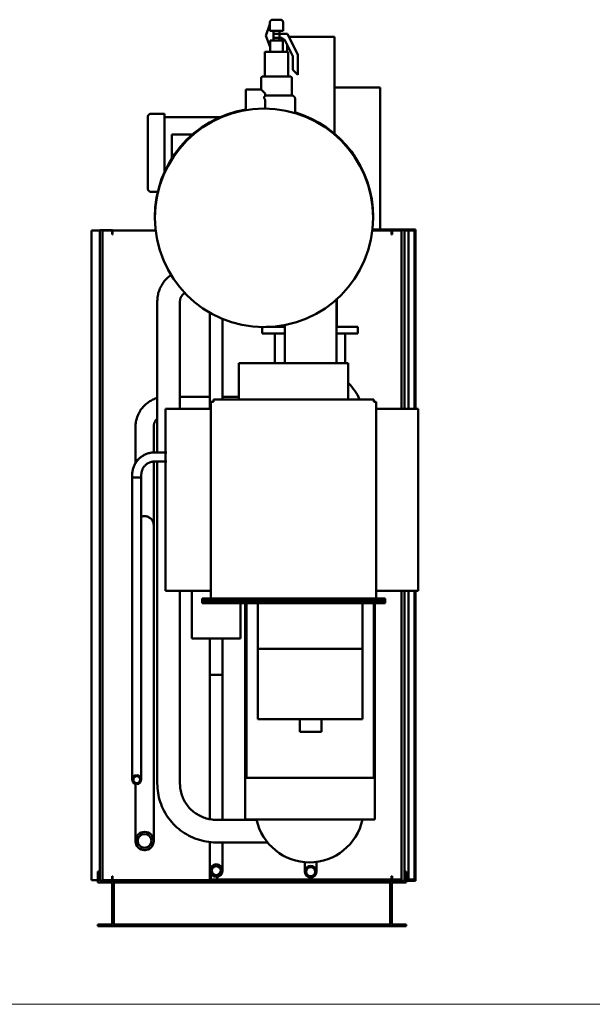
# Model space of a CAD drawing. Header units: metres. Extents: x 9 to 159, y -27 to 58.
# Tile 36 of 46: x 146.96 to 148.56, y -0.12 to 2.63. Entities that reach past the tile are written whole.
import ezdxf

# ---------------------------------------------------------------- set-up
doc = ezdxf.new("R2010")
doc.units = ezdxf.units.M
doc.layers.add('A-DETL-THIN', color=7, linetype='Continuous', lineweight=15)
doc.layers.add('M-EQPM', color=7, linetype='Continuous', lineweight=35)

# ---------------------------------------------------------------- blocks, each defined once
blk = doc.blocks.new('Family - ___-2025935-LEGENDA E SIMBOLOS')
at = {"layer": 'M-EQPM', "lineweight": 50}
for p, q in [((-0.0828, 2.6179), (-0.0934, 2.5886)), ((-0.0828, 2.5998), (-0.0828, 2.6179)), ((-0.0827, 2.6235), (-0.0827, 2.5998)), ((-0.0462, 2.5998), (-0.0462, 2.6235)), ((-0.0934, 2.5842), (-0.0823, 2.5537)), ((-0.0787, 2.5998), (-0.0828, 2.5998)), ((-0.0804, 2.5998), (-0.0645, 2.5998)), ((-0.0729, 2.5998), (-0.0729, 2.5728)), ((-0.0729, 2.5911), (-0.0729, 2.5998)), ((-0.0645, 2.5911), (-0.0729, 2.5911)), ((-0.0645, 2.5998), (-0.0462, 2.5998)), ((-0.0336, 2.5911), (-0.0645, 2.5911)), ((-0.056, 2.5728), (-0.056, 2.5998)), ((-0.0049, 2.5328), (-0.0336, 2.5911)), ((-0.0823, 2.5728), (-0.0823, 2.5414)), ((-0.0823, 2.5537), (-0.0823, 2.5728)), ((-0.0823, 2.5728), (-0.0784, 2.5728)), ((-0.0799, 2.5728), (-0.0645, 2.5728)), ((-0.0729, 2.5728), (-0.0729, 2.58)), ((-0.0729, 2.58), (-0.0645, 2.58)), ((-0.0645, 2.58), (-0.0495, 2.58)), ((-0.0645, 2.5728), (-0.0466, 2.5728)), ((-0.0495, 2.58), (-0.0471, 2.5753)), ((-0.0471, 2.5753), (-0.042, 2.5753)), ((-0.0466, 2.5414), (-0.0466, 2.5728)), ((-0.042, 2.5753), (-0.0192, 2.5289)), ((-0.0348, 2.5619), (-0.0348, 2.5427)), ((0.0978, 2.5831), (-0.0296, 2.5831)), ((0.0978, 2.3106), (0.0978, 2.5831)), ((-0.0971, 2.5414), (-0.0971, 2.472)), ((-0.0971, 2.5414), (-0.0645, 2.5414)), ((-0.0645, 2.5414), (-0.0319, 2.5414)), ((-0.0319, 2.472), (-0.0319, 2.5414)), ((-0.0192, 2.5289), (-0.0192, 2.4911)), ((-0.0049, 2.4768), (-0.0049, 2.5328)), ((-0.0192, 2.4911), (-0.0049, 2.4768)), ((-0.1074, 2.4674), (-0.1074, 2.4359)), ((-0.0971, 2.472), (-0.0842, 2.472)), ((-0.0215, 2.419), (-0.0215, 2.4674)), ((-0.1074, 2.4359), (-0.1502, 2.4359)), ((-0.1502, 2.4359), (-0.1502, 2.3926)), ((-0.0962, 2.4176), (-0.0962, 2.4248)), ((-0.0645, 2.419), (-0.0962, 2.419)), ((-0.0215, 2.419), (-0.0645, 2.419)), ((0.0978, 2.4414), (0.2248, 2.4414)), ((0.2248, 2.0454), (0.2248, 2.4414)), ((-0.1502, 2.3926), (-0.1502, 2.3774)), ((-0.0962, 2.3926), (-0.0962, 2.4063)), ((-0.0962, 2.3822), (-0.0962, 2.3926)), ((-0.0126, 2.3684), (-0.0126, 2.4098)), ((-0.3773, 2.3683), (-0.4146, 2.3683)), ((-0.3773, 2.203), (-0.3773, 2.3683)), ((-0.222, 2.3584), (-0.3773, 2.3584)), ((-0.3565, 2.3101), (-0.2971, 2.3101)), ((-0.3565, 2.3101), (-0.3565, 2.2424)), ((-0.4146, 2.1503), (-0.395, 2.1503)), ((-0.5808, 2.0422), (-0.5582, 2.0422)), ((-0.5808, 0.2286), (-0.5808, 2.0422)), ((-0.5225, 2.0435), (-0.5582, 2.0435)), ((-0.5582, 2.0435), (-0.5582, 0.2528)), ((-0.5502, 0.2286), (-0.5502, 2.0422)), ((-0.5502, 2.0422), (-0.5237, 2.0422)), ((-0.5237, 2.0422), (-0.5237, 2.0308)), ((-0.5225, 2.0308), (-0.5225, 2.0435)), ((-0.5225, 2.0422), (-0.4007, 2.0422)), ((0.257, 2.0422), (0.2019, 2.0422)), ((0.2248, 2.0454), (0.2022, 2.0454)), ((0.2248, 2.0454), (0.3241, 2.0454)), ((0.2927, 2.0435), (0.257, 2.0435)), ((0.257, 2.0435), (0.257, 2.0308)), ((0.2582, 2.0308), (0.2582, 2.0422)), ((0.2582, 2.0422), (0.2848, 2.0422)), ((0.2848, 2.0422), (0.2848, 1.545)), ((0.2927, 1.545), (0.2927, 2.0435)), ((0.3241, 2.0422), (0.2927, 2.0422)), ((0.3038, 1.545), (0.3038, 2.0422)), ((0.3209, 2.0422), (0.3209, 1.545)), ((0.3241, 2.0422), (0.3209, 2.0422)), ((0.3241, 2.0422), (0.3241, 2.0454)), ((0.3241, 1.545), (0.3241, 2.0422)), ((-0.5237, 2.0308), (-0.5225, 2.0308)), ((0.257, 2.0308), (0.2582, 2.0308)), ((-0.3973, 1.8447), (-0.3973, 1.4229)), ((-0.334, 1.545), (-0.334, 1.8447)), ((0.1033, 1.672), (0.1033, 1.8517)), ((0.1041, 1.7736), (0.1041, 1.8523)), ((-0.2506, 1.8147), (-0.2506, 1.5785)), ((-0.2506, 1.5785), (-0.2506, 1.8147)), ((-0.2504, 1.8145), (-0.2504, 1.545)), ((-0.2151, 1.5704), (-0.2151, 1.7953)), ((-0.1041, 1.7545), (-0.1041, 1.7734)), ((-0.093, 1.7736), (-0.0415, 1.7736)), ((-0.0457, 1.7782), (-0.0457, 1.7736)), ((-0.0415, 1.779), (-0.0415, 1.672)), ((0.1033, 1.7736), (0.1626, 1.7736)), ((0.1626, 1.7545), (0.1626, 1.7736)), ((-0.0415, 1.7545), (-0.1041, 1.7545)), ((-0.0692, 1.672), (-0.0692, 1.7545)), ((0.1626, 1.7545), (0.1033, 1.7545)), ((0.1276, 1.7545), (0.1276, 1.672)), ((-0.1692, 1.672), (-0.1692, 1.5704)), ((-0.0168, 1.672), (-0.1692, 1.672)), ((0.1356, 1.672), (-0.0168, 1.672)), ((0.1356, 1.5704), (0.1356, 1.672)), ((-0.2504, 1.5785), (-0.334, 1.5785)), ((0.207, 1.5704), (-0.2407, 1.5704)), ((-0.2407, 1.5704), (-0.2407, 1.564)), ((-0.1692, 1.5785), (-0.2151, 1.5785)), ((0.207, 1.564), (0.207, 1.5704)), ((-0.3742, 1.545), (-0.3742, 1.037)), ((-0.2475, 1.545), (-0.3742, 1.545)), ((-0.2407, 1.564), (-0.2474, 1.564)), ((-0.2474, 1.564), (-0.2474, 1.0148)), ((0.2134, 1.564), (0.207, 1.564)), ((0.2134, 1.0148), (0.2134, 1.564)), ((0.331, 1.545), (0.2134, 1.545)), ((0.331, 1.037), (0.331, 1.545)), ((-0.4582, 1.4939), (-0.4582, 1.4009)), ((-0.4074, 1.4226), (-0.4074, 1.4939)), ((-0.371, 1.4229), (-0.4051, 1.4229)), ((-0.4582, 1.4009), (-0.4582, 1.3916)), ((-0.4511, 1.4009), (-0.4582, 1.4009)), ((-0.4582, 1.4009), (-0.4511, 1.4009)), ((-0.4074, 1.2556), (-0.4074, 1.3973)), ((-0.4051, 1.3975), (-0.371, 1.3975)), ((-0.3973, 1.3976), (-0.3973, 0.4993)), ((-0.4673, 1.3607), (-0.4673, 1.3531)), ((-0.4673, 1.3531), (-0.4673, 0.5595)), ((-0.4546, 1.3531), (-0.4673, 1.3531)), ((-0.4673, 1.3531), (-0.4546, 1.3531)), ((-0.4419, 1.3531), (-0.4546, 1.3531)), ((-0.4546, 1.3531), (-0.4419, 1.3531)), ((-0.4419, 1.3531), (-0.4419, 1.3607)), ((-0.4419, 0.5595), (-0.4419, 1.3531)), ((-0.4074, 0.4037), (-0.4074, 1.2197)), ((-0.3742, 1.037), (-0.2475, 1.037)), ((-0.334, 0.4993), (-0.334, 1.037)), ((-0.3006, 1.037), (-0.3006, 0.9036)), ((0.2134, 1.037), (0.331, 1.037)), ((0.2848, 1.037), (0.2848, 0.2286)), ((0.2927, 0.2528), (0.2927, 1.037)), ((0.3038, 0.2305), (0.3038, 1.037)), ((0.3209, 1.037), (0.3209, 0.2305)), ((0.3241, 0.2274), (0.3241, 1.037)), ((-0.2724, 1.0084), (-0.2724, 1.0148)), ((-0.2724, 1.0148), (0.2388, 1.0148)), ((-0.2724, 1.0021), (-0.2724, 1.0084)), ((0.2388, 1.0084), (-0.2724, 1.0084)), ((-0.2724, 1.0021), (0.2388, 1.0021)), ((-0.1649, 0.9036), (-0.1649, 1.0021)), ((-0.1518, 1.0021), (-0.1518, 0.3982)), ((-0.1486, 1.0021), (-0.1486, 0.5147)), ((-0.1168, 0.8751), (-0.1168, 1.0021)), ((0.1753, 1.0021), (0.1753, 0.8751)), ((0.207, 0.5147), (0.207, 1.0021)), ((0.2102, 0.3982), (0.2102, 1.0021)), ((0.2388, 1.0148), (0.2388, 1.0084)), ((0.2388, 1.0084), (0.2388, 1.0021)), ((-0.3006, 0.9036), (-0.2328, 0.9036)), ((-0.2506, 0.9036), (-0.2506, 0.3998)), ((-0.2506, 0.3998), (-0.2506, 0.9036)), ((-0.2504, 0.9036), (-0.2504, 0.802)), ((-0.2504, 0.9036), (-0.2504, 0.3998)), ((-0.2328, 0.9036), (-0.1649, 0.9036)), ((-0.2151, 0.802), (-0.2151, 0.9036)), ((-0.2151, 0.3975), (-0.2151, 0.9036)), ((-0.1168, 0.6783), (-0.1168, 0.8751)), ((-0.1168, 0.8751), (0.1753, 0.8751)), ((0.1753, 0.8751), (0.1753, 0.6783)), ((-0.2504, 0.802), (-0.2328, 0.802)), ((-0.2328, 0.802), (-0.2151, 0.802)), ((-0.1168, 0.6783), (0.0106, 0.6783)), ((0.0007, 0.6783), (0.0007, 0.6433)), ((0.0309, 0.6783), (0.0105, 0.6783)), ((0.0512, 0.6783), (0.0309, 0.6783)), ((0.0511, 0.6783), (0.1753, 0.6783)), ((0.0611, 0.6433), (0.0611, 0.6783)), ((0.0007, 0.6433), (0.0309, 0.6433)), ((0.0309, 0.6433), (0.0611, 0.6433)), ((-0.4582, 0.4975), (-0.4582, 0.4037)), ((-0.1486, 0.5147), (0.207, 0.5147)), ((-0.12, 0.3976), (-0.2323, 0.3976)), ((-0.1518, 0.3982), (0.2102, 0.3982)), ((-0.2506, 0.3365), (-0.2506, 0.2274)), ((-0.2506, 0.2286), (-0.2506, 0.3365)), ((-0.2323, 0.3343), (-0.0891, 0.3343)), ((0.0145, 0.2799), (0.0145, 0.2782)), ((0.0473, 0.2782), (0.0473, 0.2801)), ((-0.5582, 0.2528), (-0.5629, 0.2528)), ((-0.5629, 0.2528), (-0.5629, 0.2226)), ((-0.5582, 0.2274), (-0.5582, 0.2528)), ((0.2975, 0.2528), (0.2927, 0.2528)), ((0.2927, 0.2528), (0.2927, 0.2274)), ((0.2975, 0.2226), (0.2975, 0.2528)), ((-0.5629, 0.2286), (-0.5808, 0.2286)), ((-0.5629, 0.2226), (-0.5232, 0.2226)), ((-0.5185, 0.2274), (-0.5582, 0.2274)), ((-0.5237, 0.2286), (-0.5502, 0.2286)), ((-0.5225, 0.2401), (-0.5237, 0.2401)), ((-0.5237, 0.2401), (-0.5237, 0.2286)), ((-0.5232, 0.2226), (-0.5232, 0.1051)), ((-0.5225, 0.2274), (-0.5225, 0.2401)), ((-0.2506, 0.2286), (-0.5225, 0.2286)), ((-0.5185, 0.1004), (-0.5185, 0.2274)), ((-0.5185, 0.2274), (0.253, 0.2274)), ((-0.5185, 0.2226), (0.253, 0.2226)), ((-0.2474, 0.2305), (-0.2474, 0.2463)), ((0.257, 0.2305), (-0.2474, 0.2305)), ((-0.2303, 0.2305), (-0.2303, 0.2386)), ((0.253, 0.2274), (0.253, 0.1004)), ((0.2927, 0.2274), (0.253, 0.2274)), ((0.2582, 0.2401), (0.257, 0.2401)), ((0.257, 0.2401), (0.257, 0.2274)), ((0.2578, 0.1051), (0.2578, 0.2226)), ((0.2578, 0.2226), (0.2975, 0.2226)), ((0.2582, 0.2286), (0.2582, 0.2401)), ((0.2848, 0.2305), (0.2582, 0.2305)), ((0.2848, 0.2286), (0.2582, 0.2286)), ((0.3209, 0.2305), (0.2975, 0.2305)), ((0.2975, 0.2274), (0.3241, 0.2274)), ((-0.5232, 0.1051), (-0.5629, 0.1051)), ((-0.5629, 0.1051), (-0.5629, 0.1004)), ((-0.5629, 0.1004), (-0.5185, 0.1004)), ((-0.5185, 0.1051), (0.253, 0.1051)), ((-0.5185, 0.1004), (0.253, 0.1004)), ((0.253, 0.1004), (0.2975, 0.1004)), ((0.2975, 0.1051), (0.2578, 0.1051)), ((0.2975, 0.1004), (0.2975, 0.1051))]:
    blk.add_line(p, q, dxfattribs=at)
at = {"layer": 'M-EQPM', "lineweight": 50, "flags": 128}
for points in [[(-0.0827, 2.6235), (-0.0827, 2.6237), (-0.0827, 2.624), (-0.0827, 2.6243), (-0.0827, 2.6246), (-0.0826, 2.6249), (-0.0825, 2.6252), (-0.0825, 2.6255), (-0.0824, 2.6258), (-0.0823, 2.626), (-0.0822, 2.6263), (-0.082, 2.6266), (-0.0819, 2.6268), (-0.0818, 2.6271), (-0.0816, 2.6273), (-0.0815, 2.6276), (-0.0813, 2.6278), (-0.0811, 2.628), (-0.0809, 2.6283), (-0.0807, 2.6285), (-0.0805, 2.6287), (-0.0803, 2.6289), (-0.0801, 2.6291), (-0.0799, 2.6293), (-0.0796, 2.6294), (-0.0794, 2.6296), (-0.0791, 2.6298), (-0.0789, 2.6299), (-0.0786, 2.63), (-0.0784, 2.6302), (-0.0781, 2.6303), (-0.0778, 2.6304), (-0.0775, 2.6305), (-0.0773, 2.6305), (-0.077, 2.6306), (-0.0767, 2.6307), (-0.0764, 2.6307), (-0.0761, 2.6307), (-0.0758, 2.6308), (-0.0755, 2.6308), (-0.0754, 2.6308)], [(-0.0645, 2.6308), (-0.0649, 2.6308), (-0.0653, 2.6308), (-0.0658, 2.6308), (-0.0662, 2.6308), (-0.0666, 2.6308), (-0.0671, 2.6308), (-0.0675, 2.6308), (-0.0679, 2.6308), (-0.0683, 2.6308), (-0.0687, 2.6308), (-0.0691, 2.6308), (-0.0695, 2.6308), (-0.0699, 2.6308), (-0.0703, 2.6308), (-0.0707, 2.6308), (-0.071, 2.6308), (-0.0714, 2.6308), (-0.0717, 2.6308), (-0.072, 2.6308), (-0.0723, 2.6308), (-0.0726, 2.6308), (-0.0729, 2.6308), (-0.0732, 2.6308), (-0.0735, 2.6308), (-0.0737, 2.6308), (-0.0739, 2.6308), (-0.0741, 2.6308), (-0.0743, 2.6308), (-0.0745, 2.6308), (-0.0747, 2.6308), (-0.0748, 2.6308), (-0.075, 2.6308), (-0.0751, 2.6308), (-0.0752, 2.6308), (-0.0753, 2.6308), (-0.0753, 2.6308), (-0.0754, 2.6308), (-0.0754, 2.6308), (-0.0754, 2.6308)], [(-0.0754, 2.6308), (-0.0754, 2.6308), (-0.0754, 2.6308), (-0.0754, 2.6308), (-0.0753, 2.6308), (-0.0752, 2.6308), (-0.0751, 2.6308), (-0.075, 2.6308), (-0.0749, 2.6308), (-0.0747, 2.6308), (-0.0746, 2.6308), (-0.0744, 2.6308), (-0.0742, 2.6308), (-0.074, 2.6308), (-0.0738, 2.6308), (-0.0735, 2.6308), (-0.0733, 2.6308), (-0.073, 2.6308), (-0.0727, 2.6308), (-0.0724, 2.6308), (-0.0721, 2.6308), (-0.0718, 2.6308), (-0.0715, 2.6308), (-0.0711, 2.6308), (-0.0708, 2.6308), (-0.0704, 2.6308), (-0.07, 2.6308), (-0.0696, 2.6308), (-0.0692, 2.6308), (-0.0688, 2.6308), (-0.0684, 2.6308), (-0.068, 2.6308), (-0.0676, 2.6308), (-0.0672, 2.6308), (-0.0668, 2.6308), (-0.0663, 2.6308), (-0.0659, 2.6308), (-0.0655, 2.6308), (-0.065, 2.6308), (-0.0646, 2.6308), (-0.0645, 2.6308)], [(-0.0645, 2.6308), (-0.064, 2.6308), (-0.0636, 2.6308), (-0.0631, 2.6308), (-0.0627, 2.6308), (-0.0623, 2.6308), (-0.0618, 2.6308), (-0.0614, 2.6308), (-0.061, 2.6308), (-0.0606, 2.6308), (-0.0602, 2.6308), (-0.0598, 2.6308), (-0.0594, 2.6308), (-0.059, 2.6308), (-0.0586, 2.6308), (-0.0583, 2.6308), (-0.0579, 2.6308), (-0.0576, 2.6308), (-0.0572, 2.6308), (-0.0569, 2.6308), (-0.0566, 2.6308), (-0.0563, 2.6308), (-0.056, 2.6308), (-0.0557, 2.6308), (-0.0555, 2.6308), (-0.0552, 2.6308), (-0.055, 2.6308), (-0.0548, 2.6308), (-0.0546, 2.6308), (-0.0544, 2.6308), (-0.0542, 2.6308), (-0.0541, 2.6308), (-0.0539, 2.6308), (-0.0538, 2.6308), (-0.0537, 2.6308), (-0.0536, 2.6308), (-0.0536, 2.6308), (-0.0535, 2.6308), (-0.0535, 2.6308), (-0.0535, 2.6308)], [(-0.0535, 2.6308), (-0.0535, 2.6308), (-0.0535, 2.6308), (-0.0536, 2.6308), (-0.0536, 2.6308), (-0.0537, 2.6308), (-0.0538, 2.6308), (-0.0539, 2.6308), (-0.054, 2.6308), (-0.0542, 2.6308), (-0.0543, 2.6308), (-0.0545, 2.6308), (-0.0547, 2.6308), (-0.0549, 2.6308), (-0.0552, 2.6308), (-0.0554, 2.6308), (-0.0556, 2.6308), (-0.0559, 2.6308), (-0.0562, 2.6308), (-0.0565, 2.6308), (-0.0568, 2.6308), (-0.0571, 2.6308), (-0.0575, 2.6308), (-0.0578, 2.6308), (-0.0582, 2.6308), (-0.0585, 2.6308), (-0.0589, 2.6308), (-0.0593, 2.6308), (-0.0597, 2.6308), (-0.0601, 2.6308), (-0.0605, 2.6308), (-0.0609, 2.6308), (-0.0613, 2.6308), (-0.0617, 2.6308), (-0.0622, 2.6308), (-0.0626, 2.6308), (-0.063, 2.6308), (-0.0635, 2.6308), (-0.0639, 2.6308), (-0.0643, 2.6308), (-0.0645, 2.6308)], [(-0.0535, 2.6308), (-0.0532, 2.6308), (-0.0529, 2.6307), (-0.0526, 2.6307), (-0.0523, 2.6307), (-0.052, 2.6306), (-0.0517, 2.6306), (-0.0515, 2.6305), (-0.0512, 2.6304), (-0.0509, 2.6303), (-0.0506, 2.6302), (-0.0504, 2.6301), (-0.0501, 2.6299), (-0.0498, 2.6298), (-0.0496, 2.6296), (-0.0493, 2.6295), (-0.0491, 2.6293), (-0.0489, 2.6291), (-0.0487, 2.6289), (-0.0484, 2.6288), (-0.0482, 2.6285), (-0.048, 2.6283), (-0.0478, 2.6281), (-0.0477, 2.6279), (-0.0475, 2.6276), (-0.0473, 2.6274), (-0.0472, 2.6272), (-0.047, 2.6269), (-0.0469, 2.6266), (-0.0468, 2.6264), (-0.0467, 2.6261), (-0.0466, 2.6258), (-0.0465, 2.6255), (-0.0464, 2.6253), (-0.0463, 2.625), (-0.0463, 2.6247), (-0.0462, 2.6244), (-0.0462, 2.6241), (-0.0462, 2.6238), (-0.0462, 2.6235), (-0.0462, 2.6235)], [(-0.1074, 2.4674), (-0.1074, 2.4676), (-0.1074, 2.4678), (-0.1074, 2.468), (-0.1073, 2.4682), (-0.1073, 2.4683), (-0.1073, 2.4685), (-0.1072, 2.4687), (-0.1072, 2.4689), (-0.1071, 2.469), (-0.107, 2.4692), (-0.107, 2.4694), (-0.1069, 2.4695), (-0.1068, 2.4697), (-0.1067, 2.4699), (-0.1066, 2.47), (-0.1065, 2.4702), (-0.1064, 2.4703), (-0.1063, 2.4705), (-0.1061, 2.4706), (-0.106, 2.4707), (-0.1059, 2.4708), (-0.1057, 2.471), (-0.1056, 2.4711), (-0.1054, 2.4712), (-0.1053, 2.4713), (-0.1051, 2.4714), (-0.105, 2.4715), (-0.1048, 2.4716), (-0.1046, 2.4716), (-0.1045, 2.4717), (-0.1043, 2.4718), (-0.1041, 2.4718), (-0.1039, 2.4719), (-0.1038, 2.4719), (-0.1036, 2.4719), (-0.1034, 2.472), (-0.1032, 2.472), (-0.103, 2.472), (-0.1029, 2.472), (-0.1028, 2.472)], [(-0.0645, 2.472), (-0.066, 2.472), (-0.0675, 2.472), (-0.069, 2.472), (-0.0706, 2.472), (-0.0721, 2.472), (-0.0736, 2.472), (-0.0751, 2.472), (-0.0765, 2.472), (-0.078, 2.472), (-0.0794, 2.472), (-0.0808, 2.472), (-0.0822, 2.472), (-0.0835, 2.472), (-0.0848, 2.472), (-0.0861, 2.472), (-0.0874, 2.472), (-0.0886, 2.472), (-0.0897, 2.472), (-0.0909, 2.472), (-0.092, 2.472), (-0.093, 2.472), (-0.094, 2.472), (-0.095, 2.472), (-0.0959, 2.472), (-0.0967, 2.472), (-0.0975, 2.472), (-0.0983, 2.472), (-0.099, 2.472), (-0.0996, 2.472), (-0.1002, 2.472), (-0.1007, 2.472), (-0.1012, 2.472), (-0.1016, 2.472), (-0.102, 2.472), (-0.1022, 2.472), (-0.1025, 2.472), (-0.1026, 2.472), (-0.1028, 2.472), (-0.1028, 2.472), (-0.1028, 2.472)], [(-0.1028, 2.472), (-0.1028, 2.472), (-0.1027, 2.472), (-0.1025, 2.472), (-0.1023, 2.472), (-0.102, 2.472), (-0.1017, 2.472), (-0.1013, 2.472), (-0.1009, 2.472), (-0.1003, 2.472), (-0.0998, 2.472), (-0.0992, 2.472), (-0.0985, 2.472), (-0.0977, 2.472), (-0.0969, 2.472)], [(-0.0261, 2.472), (-0.0261, 2.472), (-0.0262, 2.472), (-0.0264, 2.472), (-0.0266, 2.472), (-0.0269, 2.472), (-0.0272, 2.472), (-0.0276, 2.472), (-0.0281, 2.472), (-0.0286, 2.472), (-0.0291, 2.472), (-0.0298, 2.472), (-0.0304, 2.472), (-0.0312, 2.472), (-0.032, 2.472), (-0.0328, 2.472), (-0.0337, 2.472), (-0.0346, 2.472), (-0.0356, 2.472), (-0.0367, 2.472), (-0.0377, 2.472), (-0.0389, 2.472), (-0.04, 2.472), (-0.0412, 2.472), (-0.0425, 2.472), (-0.0437, 2.472), (-0.045, 2.472), (-0.0464, 2.472), (-0.0477, 2.472), (-0.0491, 2.472), (-0.0506, 2.472), (-0.052, 2.472), (-0.0535, 2.472), (-0.0549, 2.472), (-0.0564, 2.472), (-0.0579, 2.472), (-0.0595, 2.472), (-0.061, 2.472), (-0.0625, 2.472), (-0.064, 2.472), (-0.0645, 2.472)], [(-0.0322, 2.472), (-0.0314, 2.472), (-0.0306, 2.472), (-0.0299, 2.472), (-0.0293, 2.472), (-0.0287, 2.472), (-0.0282, 2.472), (-0.0277, 2.472), (-0.0273, 2.472), (-0.027, 2.472), (-0.0267, 2.472), (-0.0264, 2.472), (-0.0263, 2.472), (-0.0262, 2.472), (-0.0261, 2.472), (-0.0261, 2.472)], [(-0.0261, 2.472), (-0.0259, 2.472), (-0.0257, 2.472), (-0.0256, 2.472), (-0.0254, 2.472), (-0.0252, 2.4719), (-0.025, 2.4719), (-0.0248, 2.4718), (-0.0247, 2.4718), (-0.0245, 2.4717), (-0.0243, 2.4717), (-0.0242, 2.4716), (-0.024, 2.4715), (-0.0238, 2.4714), (-0.0237, 2.4713), (-0.0235, 2.4712), (-0.0234, 2.4711), (-0.0232, 2.471), (-0.0231, 2.4709), (-0.0229, 2.4708), (-0.0228, 2.4706), (-0.0227, 2.4705), (-0.0226, 2.4703), (-0.0225, 2.4702), (-0.0223, 2.4701), (-0.0222, 2.4699), (-0.0221, 2.4697), (-0.0221, 2.4696), (-0.022, 2.4694), (-0.0219, 2.4693), (-0.0218, 2.4691), (-0.0218, 2.4689), (-0.0217, 2.4687), (-0.0217, 2.4686), (-0.0216, 2.4684), (-0.0216, 2.4682), (-0.0216, 2.468), (-0.0215, 2.4678), (-0.0215, 2.4677), (-0.0215, 2.4675), (-0.0215, 2.4674)], [(-0.0215, 2.419), (-0.0211, 2.419), (-0.0208, 2.4189), (-0.0204, 2.4189), (-0.0201, 2.4188), (-0.0197, 2.4188), (-0.0193, 2.4187), (-0.019, 2.4186), (-0.0186, 2.4184), (-0.0183, 2.4183), (-0.018, 2.4182), (-0.0176, 2.418), (-0.0173, 2.4178), (-0.017, 2.4177), (-0.0167, 2.4175), (-0.0164, 2.4172), (-0.0161, 2.417), (-0.0158, 2.4168), (-0.0155, 2.4165), (-0.0152, 2.4163), (-0.015, 2.416), (-0.0147, 2.4157), (-0.0145, 2.4155), (-0.0143, 2.4152), (-0.0141, 2.4149), (-0.0139, 2.4146), (-0.0137, 2.4142), (-0.0135, 2.4139), (-0.0134, 2.4136), (-0.0132, 2.4132), (-0.0131, 2.4129), (-0.013, 2.4126), (-0.0129, 2.4122), (-0.0128, 2.4118), (-0.0127, 2.4115), (-0.0127, 2.4111), (-0.0126, 2.4108), (-0.0126, 2.4104), (-0.0126, 2.41), (-0.0126, 2.4098)], [(-0.4238, 2.3591), (-0.4238, 2.3595), (-0.4238, 2.3598), (-0.4237, 2.3602), (-0.4237, 2.3606), (-0.4236, 2.3609), (-0.4235, 2.3613), (-0.4235, 2.3617), (-0.4233, 2.362), (-0.4232, 2.3624), (-0.4231, 2.3627), (-0.4229, 2.363), (-0.4228, 2.3634), (-0.4226, 2.3637), (-0.4224, 2.364), (-0.4222, 2.3643), (-0.422, 2.3646), (-0.4218, 2.3649), (-0.4215, 2.3652), (-0.4213, 2.3655), (-0.421, 2.3657), (-0.4207, 2.366), (-0.4205, 2.3662), (-0.4202, 2.3664), (-0.4199, 2.3667), (-0.4196, 2.3669), (-0.4193, 2.3671), (-0.4189, 2.3672), (-0.4186, 2.3674), (-0.4183, 2.3676), (-0.4179, 2.3677), (-0.4176, 2.3678), (-0.4172, 2.3679), (-0.4169, 2.368), (-0.4165, 2.3681), (-0.4162, 2.3682), (-0.4158, 2.3683), (-0.4154, 2.3683), (-0.4151, 2.3683), (-0.4147, 2.3683), (-0.4146, 2.3683)], [(-0.4238, 2.3546), (-0.4238, 2.3557), (-0.4238, 2.3567), (-0.4238, 2.3575), (-0.4238, 2.3581), (-0.4238, 2.3586), (-0.4238, 2.3589), (-0.4238, 2.3591), (-0.4238, 2.3591)], [(-0.4238, 2.3591), (-0.4238, 2.359), (-0.4238, 2.3588), (-0.4238, 2.3584), (-0.4238, 2.3578), (-0.4238, 2.3571), (-0.4238, 2.3562), (-0.4238, 2.3552), (-0.4238, 2.354), (-0.4238, 2.3527), (-0.4238, 2.3512), (-0.4238, 2.3496), (-0.4238, 2.3478), (-0.4238, 2.3459), (-0.4238, 2.3439), (-0.4238, 2.3417), (-0.4238, 2.3393), (-0.4238, 2.3369), (-0.4238, 2.3343), (-0.4238, 2.3316), (-0.4238, 2.3288), (-0.4238, 2.3259), (-0.4238, 2.3229), (-0.4238, 2.3198), (-0.4238, 2.3165), (-0.4238, 2.3132), (-0.4238, 2.3098), (-0.4238, 2.3063), (-0.4238, 2.3028), (-0.4238, 2.2992), (-0.4238, 2.2955), (-0.4238, 2.2917), (-0.4238, 2.2879), (-0.4238, 2.2841), (-0.4238, 2.2802), (-0.4238, 2.2763), (-0.4238, 2.2723), (-0.4238, 2.2683), (-0.4238, 2.2644), (-0.4238, 2.2604), (-0.4238, 2.2564), (-0.4238, 2.2524), (-0.4238, 2.2484), (-0.4238, 2.2445), (-0.4238, 2.2405), (-0.4238, 2.2366), (-0.4238, 2.2328), (-0.4238, 2.2289), (-0.4238, 2.2252), (-0.4238, 2.2214), (-0.4238, 2.2178), (-0.4238, 2.2142), (-0.4238, 2.2106), (-0.4238, 2.2072), (-0.4238, 2.2038), (-0.4238, 2.2006), (-0.4238, 2.1974), (-0.4238, 2.1943), (-0.4238, 2.1913), (-0.4238, 2.1885), (-0.4238, 2.1857), (-0.4238, 2.1831), (-0.4238, 2.1806), (-0.4238, 2.1782), (-0.4238, 2.1759), (-0.4238, 2.1738), (-0.4238, 2.1718), (-0.4238, 2.1699), (-0.4238, 2.1682), (-0.4238, 2.1667), (-0.4238, 2.1653), (-0.4238, 2.164), (-0.4238, 2.1629), (-0.4238, 2.1619), (-0.4238, 2.1611), (-0.4238, 2.1605), (-0.4238, 2.16), (-0.4238, 2.1597), (-0.4238, 2.1595), (-0.4238, 2.1595)], [(-0.4238, 2.1595), (-0.4238, 2.1596), (-0.4238, 2.1598), (-0.4238, 2.1602), (-0.4238, 2.1608), (-0.4238, 2.1615), (-0.4238, 2.1624), (-0.4238, 2.1634)], [(-0.4146, 2.1503), (-0.415, 2.1503), (-0.4153, 2.1503), (-0.4157, 2.1503), (-0.4161, 2.1504), (-0.4164, 2.1504), (-0.4168, 2.1505), (-0.4171, 2.1506), (-0.4175, 2.1507), (-0.4178, 2.1509), (-0.4182, 2.151), (-0.4185, 2.1511), (-0.4188, 2.1513), (-0.4192, 2.1515), (-0.4195, 2.1517), (-0.4198, 2.1519), (-0.4201, 2.1521), (-0.4204, 2.1523), (-0.4207, 2.1526), (-0.4209, 2.1528), (-0.4212, 2.1531), (-0.4215, 2.1533), (-0.4217, 2.1536), (-0.4219, 2.1539), (-0.4221, 2.1542), (-0.4224, 2.1545), (-0.4225, 2.1548), (-0.4227, 2.1551), (-0.4229, 2.1555), (-0.423, 2.1558), (-0.4232, 2.1562), (-0.4233, 2.1565), (-0.4234, 2.1568), (-0.4235, 2.1572), (-0.4236, 2.1576), (-0.4237, 2.1579), (-0.4237, 2.1583), (-0.4238, 2.1587), (-0.4238, 2.159), (-0.4238, 2.1594), (-0.4238, 2.1595)], [(-0.3583, 1.9186), (-0.3612, 1.9166), (-0.364, 1.9144), (-0.3668, 1.912), (-0.3694, 1.9096), (-0.372, 1.9071), (-0.3744, 1.9045), (-0.3768, 1.9018), (-0.379, 1.899), (-0.3811, 1.8961), (-0.3831, 1.8931), (-0.385, 1.89), (-0.3867, 1.8869), (-0.3884, 1.8837), (-0.3899, 1.8805), (-0.3912, 1.8771), (-0.3925, 1.8738), (-0.3936, 1.8704), (-0.3945, 1.8669), (-0.3953, 1.8634), (-0.396, 1.8599), (-0.3966, 1.8564), (-0.397, 1.8528), (-0.3972, 1.8492), (-0.3973, 1.8456), (-0.3973, 1.8447)], [(-0.334, 1.8447), (-0.334, 1.8457), (-0.3339, 1.8468), (-0.3338, 1.8478), (-0.3337, 1.8489), (-0.3335, 1.8499), (-0.3333, 1.8509), (-0.333, 1.8519), (-0.3327, 1.8529), (-0.3323, 1.8539), (-0.3319, 1.8549), (-0.3315, 1.8559), (-0.331, 1.8568), (-0.3305, 1.8577), (-0.33, 1.8586), (-0.3294, 1.8595), (-0.3288, 1.8604), (-0.3282, 1.8612), (-0.3275, 1.862), (-0.3268, 1.8628), (-0.326, 1.8635), (-0.3253, 1.8643), (-0.3245, 1.865), (-0.3236, 1.8656), (-0.3228, 1.8662), (-0.3219, 1.8668), (-0.321, 1.8674), (-0.3201, 1.8679)], [(-0.3973, 1.5751), (-0.4001, 1.5742), (-0.4033, 1.5731), (-0.4065, 1.5718), (-0.4096, 1.5704), (-0.4126, 1.5689), (-0.4156, 1.5673), (-0.4185, 1.5656), (-0.4213, 1.5637), (-0.4241, 1.5618), (-0.4267, 1.5597), (-0.4293, 1.5575), (-0.4318, 1.5552), (-0.4342, 1.5528), (-0.4365, 1.5504), (-0.4388, 1.5478), (-0.4409, 1.5451), (-0.4429, 1.5424), (-0.4447, 1.5396), (-0.4465, 1.5367), (-0.4482, 1.5338), (-0.4497, 1.5308), (-0.4511, 1.5277), (-0.4524, 1.5245), (-0.4536, 1.5214), (-0.4546, 1.5181), (-0.4555, 1.5149), (-0.4563, 1.5116), (-0.4569, 1.5083), (-0.4574, 1.5049), (-0.4578, 1.5016), (-0.458, 1.4982), (-0.4582, 1.4948), (-0.4582, 1.4939)], [(-0.4074, 1.4939), (-0.4073, 1.4952), (-0.4072, 1.4966), (-0.4071, 1.4979), (-0.4069, 1.4993), (-0.4067, 1.5006), (-0.4064, 1.5019), (-0.406, 1.5032), (-0.4056, 1.5045), (-0.4052, 1.5058), (-0.4047, 1.5071), (-0.4041, 1.5083), (-0.4035, 1.5095), (-0.4029, 1.5107), (-0.4022, 1.5118), (-0.4014, 1.513), (-0.4007, 1.5141), (-0.3998, 1.5152), (-0.399, 1.5162), (-0.398, 1.5172)], [(-0.4051, 1.4229), (-0.4076, 1.4229), (-0.41, 1.4227), (-0.4125, 1.4225), (-0.415, 1.4221), (-0.4174, 1.4217), (-0.4199, 1.4211), (-0.4223, 1.4205), (-0.4246, 1.4198), (-0.427, 1.4189), (-0.4293, 1.418), (-0.4316, 1.417), (-0.4338, 1.4159), (-0.436, 1.4147), (-0.4381, 1.4134), (-0.4402, 1.412), (-0.4422, 1.4106), (-0.4442, 1.4091), (-0.4461, 1.4075), (-0.4479, 1.4058), (-0.4497, 1.404), (-0.4514, 1.4022), (-0.453, 1.4003), (-0.4546, 1.3984), (-0.4561, 1.3964), (-0.4574, 1.3943), (-0.4587, 1.3922), (-0.46, 1.39), (-0.4611, 1.3878), (-0.4621, 1.3855), (-0.4631, 1.3832), (-0.4639, 1.3809), (-0.4647, 1.3785), (-0.4654, 1.3761), (-0.4659, 1.3737), (-0.4664, 1.3712), (-0.4668, 1.3688), (-0.4671, 1.3663), (-0.4672, 1.3638), (-0.4673, 1.3613), (-0.4673, 1.3607)], [(-0.4419, 1.3607), (-0.4419, 1.3621), (-0.4418, 1.3636), (-0.4416, 1.3651), (-0.4414, 1.3665), (-0.4412, 1.368), (-0.4409, 1.3694), (-0.4405, 1.3708), (-0.44, 1.3723), (-0.4395, 1.3736), (-0.439, 1.375), (-0.4384, 1.3764), (-0.4377, 1.3777), (-0.437, 1.379), (-0.4363, 1.3802), (-0.4355, 1.3815), (-0.4346, 1.3827), (-0.4337, 1.3838), (-0.4328, 1.385), (-0.4318, 1.386), (-0.4307, 1.3871), (-0.4297, 1.3881), (-0.4285, 1.3891), (-0.4274, 1.39), (-0.4262, 1.3908), (-0.425, 1.3917), (-0.4237, 1.3924), (-0.4224, 1.3932), (-0.4211, 1.3938), (-0.4198, 1.3944), (-0.4184, 1.395), (-0.417, 1.3955), (-0.4156, 1.396), (-0.4142, 1.3964), (-0.4128, 1.3967), (-0.4113, 1.397), (-0.4099, 1.3972), (-0.4084, 1.3974), (-0.4069, 1.3975), (-0.4055, 1.3975), (-0.4051, 1.3975)], [(-0.4074, 1.2556), (-0.4074, 1.2541), (-0.4074, 1.2527), (-0.4074, 1.2513), (-0.4074, 1.2498), (-0.4074, 1.2484), (-0.4074, 1.247), (-0.4074, 1.2456), (-0.4074, 1.2443), (-0.4074, 1.2429), (-0.4074, 1.2416), (-0.4074, 1.2403), (-0.4074, 1.239), (-0.4074, 1.2377), (-0.4074, 1.2365), (-0.4074, 1.2353), (-0.4074, 1.2341), (-0.4074, 1.233), (-0.4074, 1.2319), (-0.4074, 1.2308), (-0.4074, 1.2298), (-0.4074, 1.2288), (-0.4074, 1.2279), (-0.4074, 1.227), (-0.4074, 1.2262), (-0.4074, 1.2254), (-0.4074, 1.2246), (-0.4074, 1.2239), (-0.4074, 1.2232), (-0.4074, 1.2226), (-0.4074, 1.2221), (-0.4074, 1.2216), (-0.4074, 1.2212), (-0.4074, 1.2208), (-0.4074, 1.2205)], [(-0.4673, 0.5116), (-0.4673, 0.5122), (-0.4673, 0.5129), (-0.4673, 0.5136), (-0.4673, 0.5144), (-0.4673, 0.5153), (-0.4673, 0.5163), (-0.4673, 0.5173), (-0.4673, 0.5184), (-0.4673, 0.5195), (-0.4673, 0.5208), (-0.4673, 0.522), (-0.4673, 0.5234), (-0.4673, 0.5248), (-0.4673, 0.5262), (-0.4673, 0.5277), (-0.4673, 0.5293), (-0.4673, 0.5309), (-0.4673, 0.5326), (-0.4673, 0.5343), (-0.4673, 0.536), (-0.4673, 0.5378), (-0.4673, 0.5396), (-0.4673, 0.5414), (-0.4673, 0.5433), (-0.4673, 0.5452), (-0.4673, 0.5471), (-0.4673, 0.5491), (-0.4673, 0.551), (-0.4673, 0.553), (-0.4673, 0.555), (-0.4673, 0.557), (-0.4673, 0.5589), (-0.4673, 0.5595)], [(-0.4419, 0.5595), (-0.4419, 0.5575), (-0.4419, 0.5555), (-0.4419, 0.5535), (-0.4419, 0.5515), (-0.4419, 0.5496), (-0.4419, 0.5476), (-0.4419, 0.5457), (-0.4419, 0.5438), (-0.4419, 0.5419), (-0.4419, 0.5401), (-0.4419, 0.5383), (-0.4419, 0.5365), (-0.4419, 0.5347), (-0.4419, 0.533), (-0.4419, 0.5314), (-0.4419, 0.5297), (-0.4419, 0.5282), (-0.4419, 0.5266), (-0.4419, 0.5252), (-0.4419, 0.5238), (-0.4419, 0.5224), (-0.4419, 0.5211), (-0.4419, 0.5199), (-0.4419, 0.5187), (-0.4419, 0.5176), (-0.4419, 0.5165), (-0.4419, 0.5156), (-0.4419, 0.5147), (-0.4419, 0.5138), (-0.4419, 0.5131), (-0.4419, 0.5124), (-0.4419, 0.5118), (-0.4419, 0.5112)], [(-0.3973, 0.4993), (-0.3972, 0.4927), (-0.3968, 0.4861), (-0.3961, 0.4795), (-0.3952, 0.473), (-0.394, 0.4665), (-0.3926, 0.4601), (-0.3909, 0.4537), (-0.3889, 0.4474), (-0.3867, 0.4412), (-0.3843, 0.435), (-0.3816, 0.429), (-0.3787, 0.4231), (-0.3755, 0.4173), (-0.3721, 0.4116), (-0.3685, 0.4061), (-0.3647, 0.4008), (-0.3606, 0.3955), (-0.3564, 0.3905), (-0.3519, 0.3856), (-0.3473, 0.3809), (-0.3425, 0.3764), (-0.3374, 0.3721), (-0.3323, 0.368), (-0.327, 0.3641), (-0.3215, 0.3604), (-0.3158, 0.357), (-0.3101, 0.3538), (-0.3042, 0.3508), (-0.2982, 0.348), (-0.2921, 0.3455), (-0.2859, 0.3432), (-0.2796, 0.3412), (-0.2733, 0.3395), (-0.2668, 0.3379), (-0.2604, 0.3367), (-0.2538, 0.3357), (-0.2473, 0.335), (-0.2407, 0.3345), (-0.2341, 0.3343), (-0.2323, 0.3343)], [(-0.2323, 0.3976), (-0.2364, 0.3977), (-0.2404, 0.3979), (-0.2445, 0.3983), (-0.2485, 0.3989), (-0.2525, 0.3996), (-0.2565, 0.4005), (-0.2604, 0.4016), (-0.2643, 0.4028), (-0.2681, 0.4041), (-0.2719, 0.4056), (-0.2756, 0.4073), (-0.2793, 0.4091), (-0.2829, 0.411), (-0.2863, 0.4131), (-0.2897, 0.4154), (-0.2931, 0.4177), (-0.2963, 0.4202), (-0.2994, 0.4228), (-0.3024, 0.4256), (-0.3053, 0.4284), (-0.308, 0.4314), (-0.3107, 0.4345), (-0.3132, 0.4377), (-0.3156, 0.441), (-0.3179, 0.4443), (-0.32, 0.4478), (-0.322, 0.4514), (-0.3239, 0.455), (-0.3256, 0.4587), (-0.3271, 0.4624), (-0.3285, 0.4663), (-0.3297, 0.4701), (-0.3308, 0.4741), (-0.3318, 0.478), (-0.3325, 0.482), (-0.3331, 0.486), (-0.3336, 0.4901), (-0.3339, 0.4941), (-0.334, 0.4982), (-0.334, 0.4993)], [(-0.4582, 0.3393), (-0.4582, 0.3398), (-0.4582, 0.3404), (-0.4582, 0.341), (-0.4582, 0.3418), (-0.4582, 0.3427), (-0.4582, 0.3436), (-0.4582, 0.3447), (-0.4582, 0.3459), (-0.4582, 0.3471), (-0.4582, 0.3485), (-0.4582, 0.3499), (-0.4582, 0.3514), (-0.4582, 0.353), (-0.4582, 0.3547), (-0.4582, 0.3564), (-0.4582, 0.3583), (-0.4582, 0.3602), (-0.4582, 0.3622), (-0.4582, 0.3642), (-0.4582, 0.3663), (-0.4582, 0.3685), (-0.4582, 0.3707), (-0.4582, 0.373), (-0.4582, 0.3753), (-0.4582, 0.3777), (-0.4582, 0.3801), (-0.4582, 0.3825), (-0.4582, 0.385), (-0.4582, 0.3875), (-0.4582, 0.3901), (-0.4582, 0.3926), (-0.4582, 0.3952), (-0.4582, 0.3978), (-0.4582, 0.4004), (-0.4582, 0.403), (-0.4582, 0.4037)], [(-0.4074, 0.4037), (-0.4074, 0.4011), (-0.4074, 0.3985), (-0.4074, 0.3959), (-0.4074, 0.3933), (-0.4074, 0.3908), (-0.4074, 0.3882), (-0.4074, 0.3857), (-0.4074, 0.3832), (-0.4074, 0.3808), (-0.4074, 0.3783), (-0.4074, 0.3759), (-0.4074, 0.3736), (-0.4074, 0.3713), (-0.4074, 0.3691), (-0.4074, 0.3669), (-0.4074, 0.3648), (-0.4074, 0.3627), (-0.4074, 0.3607), (-0.4074, 0.3588), (-0.4074, 0.3569), (-0.4074, 0.3551), (-0.4074, 0.3534), (-0.4074, 0.3518), (-0.4074, 0.3503), (-0.4074, 0.3488), (-0.4074, 0.3475), (-0.4074, 0.3462), (-0.4074, 0.345), (-0.4074, 0.3439), (-0.4074, 0.3429), (-0.4074, 0.342), (-0.4074, 0.3412), (-0.4074, 0.3405), (-0.4074, 0.3399), (-0.4074, 0.3394)], [(-0.4547, 0.3256), (-0.4552, 0.3265), (-0.4556, 0.3274), (-0.456, 0.3283), (-0.4564, 0.3293), (-0.4568, 0.3302), (-0.4571, 0.3312), (-0.4574, 0.3322), (-0.4576, 0.3332), (-0.4578, 0.3342), (-0.4579, 0.3352), (-0.4581, 0.3362), (-0.4581, 0.3372), (-0.4582, 0.3382)], [(-0.4074, 0.3385), (-0.4074, 0.3375), (-0.4074, 0.3365), (-0.4075, 0.3354), (-0.4077, 0.3344), (-0.4079, 0.3334), (-0.4081, 0.3324), (-0.4083, 0.3315), (-0.4086, 0.3305), (-0.409, 0.3295), (-0.4094, 0.3286), (-0.4098, 0.3277), (-0.4102, 0.3268), (-0.4107, 0.3259)], [(-0.2504, 0.2569), (-0.2504, 0.2576), (-0.2504, 0.2586), (-0.2504, 0.2597), (-0.2504, 0.2611), (-0.2504, 0.2626), (-0.2504, 0.2644), (-0.2504, 0.2663), (-0.2504, 0.2685), (-0.2504, 0.2708), (-0.2504, 0.2734), (-0.2504, 0.2761), (-0.2504, 0.279), (-0.2504, 0.282), (-0.2504, 0.2853), (-0.2504, 0.2887), (-0.2504, 0.2922), (-0.2504, 0.2959), (-0.2504, 0.2998), (-0.2504, 0.3038), (-0.2504, 0.3079), (-0.2504, 0.3122), (-0.2504, 0.3165), (-0.2504, 0.321), (-0.2504, 0.3256), (-0.2504, 0.3303), (-0.2504, 0.3351), (-0.2504, 0.3364)], [(-0.2151, 0.3343), (-0.2151, 0.3316), (-0.2151, 0.3269), (-0.2151, 0.3223), (-0.2151, 0.3177), (-0.2151, 0.3133), (-0.2151, 0.309), (-0.2151, 0.3049), (-0.2151, 0.3008), (-0.2151, 0.2969), (-0.2151, 0.2932), (-0.2151, 0.2896), (-0.2151, 0.2862), (-0.2151, 0.2829), (-0.2151, 0.2798), (-0.2151, 0.2768), (-0.2151, 0.2741), (-0.2151, 0.2715), (-0.2151, 0.2691), (-0.2151, 0.2669), (-0.2151, 0.2649), (-0.2151, 0.2631), (-0.2151, 0.2615), (-0.2151, 0.2601), (-0.2151, 0.2589), (-0.2151, 0.2579), (-0.2151, 0.2571)], [(-0.4517, 0.3215), (-0.4523, 0.3223), (-0.453, 0.3231), (-0.4536, 0.3239), (-0.4541, 0.3248)], [(-0.4462, 0.317), (-0.4471, 0.3175), (-0.4479, 0.3181), (-0.4487, 0.3187), (-0.4495, 0.3194), (-0.4503, 0.3201)], [(-0.4328, 0.3131), (-0.4338, 0.3131), (-0.4348, 0.3132), (-0.4358, 0.3133), (-0.4368, 0.3134), (-0.4378, 0.3136), (-0.4388, 0.3138), (-0.4398, 0.3141), (-0.4407, 0.3144), (-0.4417, 0.3147), (-0.4426, 0.3151), (-0.4436, 0.3155), (-0.4445, 0.316), (-0.4454, 0.3164)], [(-0.4199, 0.3166), (-0.4208, 0.3161), (-0.4217, 0.3156), (-0.4226, 0.3152), (-0.4236, 0.3148), (-0.4245, 0.3145), (-0.4255, 0.3142), (-0.4265, 0.3139), (-0.4274, 0.3136), (-0.4284, 0.3135), (-0.4294, 0.3133), (-0.4305, 0.3132), (-0.4315, 0.3131), (-0.4325, 0.3131)], [(-0.4158, 0.3196), (-0.4166, 0.3189), (-0.4174, 0.3183), (-0.4182, 0.3177), (-0.419, 0.3171)], [(-0.4112, 0.325), (-0.4118, 0.3241), (-0.4124, 0.3233), (-0.413, 0.3225), (-0.4137, 0.3217), (-0.4143, 0.321)], [(0.0145, 0.254), (0.0145, 0.2544), (0.0145, 0.2548), (0.0145, 0.2552), (0.0145, 0.2556), (0.0145, 0.2561), (0.0145, 0.2566), (0.0145, 0.2572), (0.0145, 0.2578), (0.0145, 0.2584), (0.0145, 0.2591), (0.0145, 0.2597), (0.0145, 0.2605), (0.0145, 0.2612), (0.0145, 0.262), (0.0145, 0.2628), (0.0145, 0.2636), (0.0145, 0.2644), (0.0145, 0.2653), (0.0145, 0.2662), (0.0145, 0.2671), (0.0145, 0.268), (0.0145, 0.269), (0.0145, 0.2699), (0.0145, 0.2709), (0.0145, 0.2719), (0.0145, 0.2728), (0.0145, 0.2738), (0.0145, 0.2748), (0.0145, 0.2759), (0.0145, 0.2769), (0.0145, 0.2779), (0.0145, 0.2782)], [(0.0473, 0.2782), (0.0473, 0.2771), (0.0473, 0.2761), (0.0473, 0.2751), (0.0473, 0.2741), (0.0473, 0.2731), (0.0473, 0.2721), (0.0473, 0.2711), (0.0473, 0.2702), (0.0473, 0.2692), (0.0473, 0.2683), (0.0473, 0.2673), (0.0473, 0.2664), (0.0473, 0.2655), (0.0473, 0.2647), (0.0473, 0.2638), (0.0473, 0.263), (0.0473, 0.2622), (0.0473, 0.2614), (0.0473, 0.2607), (0.0473, 0.2599), (0.0473, 0.2592), (0.0473, 0.2586), (0.0473, 0.258), (0.0473, 0.2574), (0.0473, 0.2568), (0.0473, 0.2563), (0.0473, 0.2558), (0.0473, 0.2553), (0.0473, 0.2549), (0.0473, 0.2545), (0.0473, 0.2541)]]:
    blk.add_lwpolyline(points, dxfattribs=at)
at = {"layer": 'M-EQPM', "lineweight": 50}
for centre, radius, start, end in [((-0.0875, 2.5864), 0.00635, 160, 200), ((-0.0875, 2.5864), 0.00635, 160, 200), ((-0.0994, 2.0778), 0.3048, 360, 180), ((-0.0994, 2.08), 0.3048, 99.6109, 180), ((-0.0994, 2.08), 0.3048, 360, 73.6232), ((-0.0994, 2.08), 0.3048, 180, 180.2094), ((-0.0994, 2.0778), 0.3048, 180, 360), ((-0.0994, 2.08), 0.3048, 359.7906, 0), ((0.0293, 1.5094), 0.1513, 23.95, 45), ((-0.4546, 0.5097), 0.0127, 90, 270), ((-0.4546, 0.5097), 0.0127, 270, 90), ((-0.4546, 0.5097), 0.00953, 90, 270), ((-0.4546, 0.5097), 0.00953, 270, 90), ((0.0277, 0.4301), 0.1513, 192.1556, 347.8444), ((-0.4328, 0.3385), 0.0254, 90, 270), ((-0.4328, 0.3385), 0.0191, 90, 270), ((-0.4328, 0.3385), 0.0254, 270, 90), ((-0.4328, 0.3385), 0.0191, 270, 90), ((-0.2328, 0.2559), 0.0177, 90, 270), ((-0.2328, 0.2559), 0.0127, 90, 270), ((-0.2328, 0.2559), 0.0177, 270, 90), ((-0.2328, 0.2559), 0.0127, 270, 90), ((0.0309, 0.2528), 0.0164, 90, 270), ((0.0309, 0.2528), 0.0127, 90, 270), ((0.0309, 0.2528), 0.0164, 270, 90), ((0.0309, 0.2528), 0.0127, 270, 90)]:
    blk.add_arc(centre, radius, start, end, dxfattribs=at)
for points, knots in [([(-0.0962, 2.4248), (-0.0981, 2.4266), (-0.1005, 2.4291), (-0.103, 2.4316), (-0.1042, 2.4328), (-0.1053, 2.4338), (-0.1064, 2.4349), (-0.1072, 2.4357), (-0.1074, 2.4359), (-0.1074, 2.4359)], [0, 0, 0, 0, 0.1428571, 0.2142857, 0.25, 0.2857143, 0.3571429, 0.4285714, 0.5, 0.5, 0.5, 0.5]), ([(-0.0978, 2.4098), (-0.0981, 2.4104), (-0.0984, 2.4112), (-0.0987, 2.4122), (-0.0987, 2.4128), (-0.0987, 2.4133), (-0.0987, 2.4139), (-0.0986, 2.4144), (-0.0985, 2.4149), (-0.0983, 2.4153), (-0.0981, 2.4157), (-0.0977, 2.4163), (-0.0972, 2.417), (-0.0966, 2.4174), (-0.0962, 2.4176)], [0, 0, 0, 0, 0.2, 0.3, 0.35, 0.4, 0.475, 0.55, 0.5875, 0.625, 0.7, 0.775, 0.85, 1, 1, 1, 1]), ([(-0.442, 1.2433), (-0.4412, 1.2436), (-0.4381, 1.2446), (-0.435, 1.2451), (-0.4328, 1.2451)], [0.8807754, 0.8807754, 0.8807754, 0.8807754, 0.9166667, 1, 1, 1, 1]), ([(-0.4328, 1.2451), (-0.4305, 1.2451), (-0.4272, 1.2446), (-0.423, 1.2432), (-0.42, 1.2417), (-0.4177, 1.2402), (-0.416, 1.2388), (-0.4144, 1.2373), (-0.4125, 1.2352), (-0.411, 1.2329), (-0.41, 1.2309), (-0.4093, 1.2294), (-0.4087, 1.2278), (-0.4082, 1.2262), (-0.4078, 1.2246), (-0.4076, 1.223), (-0.4074, 1.2213), (-0.4074, 1.2202), (-0.4074, 1.2197)], [0, 0, 0, 0, 0.0833333, 0.125, 0.1666667, 0.2083333, 0.2291667, 0.25, 0.2916667, 0.3333333, 0.3541667, 0.375, 0.3958333, 0.4166667, 0.4375, 0.4583333, 0.4791667, 0.5, 0.5, 0.5, 0.5])]:
    blk.add_open_spline(points, degree=3, knots=knots, dxfattribs=at)
for points in [[(-0.1074, 2.4359), (-0.1074, 2.4359), (-0.1073, 2.4358), (-0.1071, 2.4356)], [(-0.0962, 2.4063), (-0.0964, 2.4069), (-0.097, 2.4081), (-0.0975, 2.4092), (-0.0978, 2.4098)]]:
    blk.add_open_spline(points, degree=3, dxfattribs=at)

msp = doc.modelspace()

# ---------------------------------------------------------------- linework, layer by layer
at = {"layer": 'A-DETL-THIN'}
msp.add_line((145.3591, -0.1174), (159.2341, -0.1174), dxfattribs=at)

# ---------------------------------------------------------------- block references
at = {"layer": 'M-EQPM', "lineweight": 50}
msp.add_blockref('Family - ___-2025935-LEGENDA E SIMBOLOS', (147.7397, 0), dxfattribs=at)

doc.saveas('drawing.dxf')
